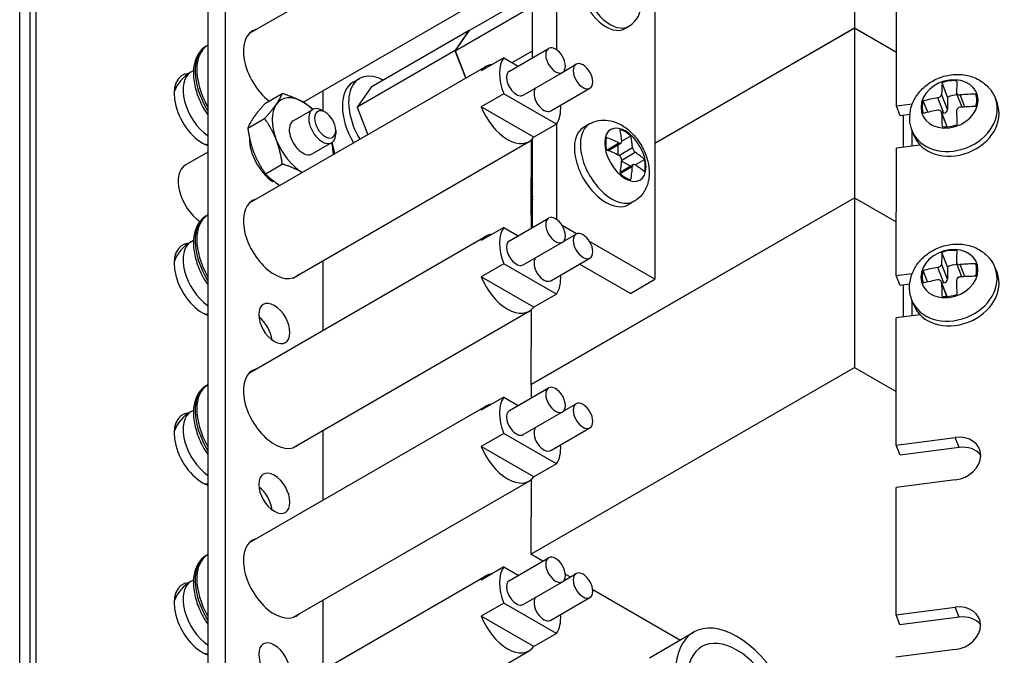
# Model space of a CAD drawing. Header units: inches. Extents: x 0 to 33.1, y 0 to 21.1.
# Tile 17 of 23: x 26 to 29.5, y 7.7 to 10. Entities that reach past the tile are written whole.
import ezdxf

# ---------------------------------------------------------------- set-up
doc = ezdxf.new("R2010")
doc.units = ezdxf.units.IN
doc.header["$LTSCALE"] = 0.5
doc.header["$MEASUREMENT"] = 0
doc.layers.add('AM_VIS', color=7, linetype='Continuous', lineweight=30)

msp = doc.modelspace()

# ---------------------------------------------------------------- linework, layer by layer
at = {"layer": 'AM_VIS', "color": 203}
for p, q in [((26.0433, 18.0505), (26.0433, 6.2113)), ((26.0212, 18.0377), (26.0212, 6.1985)), ((25.9846, 6.1475), (25.9846, 17.9867)), ((26.9709, 9.6026), (27.0412, 9.6432)), ((27.0863, 9.6336), (27.0757, 9.6398)), ((27.1245, 9.5675), (27.1245, 9.5553)), ((27.0399, 9.4831), (27.1102, 9.5237))]:
    msp.add_line(p, q, dxfattribs=at)
at = {"layer": 'AM_VIS', "color": 161}
for p, q in [((26.7261, 17.5465), (26.7261, 6.5238)), ((26.6625, 17.5098), (26.6625, 6.4871)), ((28.1663, 9.9348), (28.1812, 9.9433)), ((27.0796, 9.6375), (27.0796, 9.7115)), ((27.0796, 8.8476), (27.0796, 9.0991)), ((27.0796, 8.2352), (27.0796, 8.4867)), ((27.0796, 7.6228), (27.0796, 7.8744))]:
    msp.add_line(p, q, dxfattribs=at)
at = {"layer": 'AM_VIS', "color": 52}
for p, q in [((28.2756, 15.7672), (28.2756, 9.0311)), ((27.9221, 9.8578), (27.9221, 10.205)), ((27.8337, 9.8298), (27.8337, 10.1492)), ((27.187, 9.7417), (27.2096, 9.7548)), ((27.9221, 9.2454), (27.9221, 9.5927)), ((27.8337, 9.2174), (27.8337, 9.5368)), ((27.9924, 9.1946), (27.9409, 9.2243)), ((28.2756, 9.0311), (28.0399, 9.1672)), ((28.1872, 8.98), (28.0039, 9.0859)), ((28.1872, 8.98), (28.2756, 9.0311))]:
    msp.add_line(p, q, dxfattribs=at)
at = {"layer": 'AM_VIS', "color": 181}
for p, q in [((28.9957, 10.5494), (28.9952, 9.9373)), ((28.2756, 9.5219), (28.9952, 9.9373)), ((28.9952, 9.9373), (29.1464, 9.8499)), ((27.8287, 9.5323), (27.8285, 9.2637)), ((27.8285, 9.2637), (27.8337, 9.2667)), ((27.829, 9.2634), (27.8285, 9.2637))]:
    msp.add_line(p, q, dxfattribs=at)
at = {"layer": 'AM_VIS', "color": 132}
for p, q in [((26.813, 9.9184), (27.6658, 10.4107)), ((27.007, 9.6695), (27.822, 10.1401)), ((26.6572, 9.8714), (26.6625, 9.8745)), ((27.7507, 9.7819), (27.8921, 9.8635)), ((27.7303, 9.8301), (27.649, 9.7831)), ((27.7303, 9.8301), (27.7823, 9.8001)), ((27.9466, 9.7807), (27.9911, 9.8064)), ((26.6027, 9.7788), (26.6115, 9.7838)), ((26.813, 9.306), (27.6658, 9.7983)), ((27.8007, 9.6953), (27.9421, 9.7769)), ((29.3309, 9.6882), (29.311, 9.7397)), ((27.7303, 9.6995), (27.649, 9.6525)), ((27.9201, 9.5899), (27.7303, 9.6995)), ((27.8997, 9.6381), (28.0411, 9.7198)), ((29.3309, 9.6427), (29.3093, 9.6985)), ((29.3831, 9.6517), (29.3635, 9.7024)), ((29.3933, 9.6523), (29.3764, 9.696)), ((29.2591, 9.6332), (29.2432, 9.6742)), ((29.3175, 9.6298), (29.2959, 9.6855)), ((29.3309, 9.6882), (29.3309, 9.6427)), ((29.5031, 9.683), (29.5098, 9.6658)), ((27.8388, 9.5429), (27.649, 9.6525)), ((29.3295, 9.581), (29.3087, 9.6346)), ((29.3288, 9.581), (29.3094, 9.6312)), ((29.3175, 9.6298), (29.3109, 9.6289)), ((27.9201, 9.5899), (27.8388, 9.5429)), ((28.0399, 9.5912), (28.0183, 9.5788)), ((29.2029, 9.5667), (29.2095, 9.5495)), ((26.9693, 9.0354), (27.822, 9.5277)), ((28.1016, 9.497), (28.1458, 9.5225)), ((28.1064, 9.4951), (28.153, 9.522)), ((28.1554, 9.5287), (28.189, 9.5481)), ((28.1423, 9.4793), (28.1423, 9.5158)), ((28.1458, 9.4776), (28.1944, 9.5057)), ((28.1555, 9.4608), (28.2041, 9.4889)), ((28.1868, 9.4387), (28.1552, 9.4569)), ((28.2046, 9.4436), (28.2381, 9.463)), ((28.1502, 9.4129), (28.1944, 9.4384)), ((28.1509, 9.418), (28.1975, 9.4449)), ((27.8305, 9.3391), (27.8305, 9.3513)), ((28.2009, 9.3123), (28.1793, 9.2999)), ((26.6572, 9.2591), (26.6625, 9.2621)), ((27.7507, 9.1695), (27.8921, 9.2511)), ((27.7303, 9.2177), (27.649, 9.1708)), ((27.7303, 9.2177), (27.7823, 9.1877)), ((26.6027, 9.1664), (26.6115, 9.1715)), ((26.813, 8.6936), (27.6658, 9.186)), ((27.8007, 9.0829), (27.9421, 9.1645)), ((27.9466, 9.1683), (27.9911, 9.194)), ((29.3304, 9.0761), (29.3105, 9.1276)), ((27.8997, 9.0257), (28.0411, 9.1074)), ((29.3826, 9.0396), (29.363, 9.0903)), ((27.7303, 9.0871), (27.649, 9.0401)), ((27.9201, 8.9775), (27.7303, 9.0871)), ((29.2586, 9.0211), (29.2427, 9.0621)), ((29.317, 9.0177), (29.2954, 9.0735)), ((29.3304, 9.0307), (29.3088, 9.0864)), ((29.3304, 9.0761), (29.3304, 9.0307)), ((29.3928, 9.0403), (29.3759, 9.0839)), ((29.5026, 9.0709), (29.5093, 9.0537)), ((27.8388, 8.9305), (27.649, 9.0401)), ((29.329, 8.9689), (29.3082, 9.0225)), ((29.3283, 8.9689), (29.3088, 9.0191)), ((29.317, 9.0177), (29.3104, 9.0169)), ((27.9201, 8.9775), (27.8388, 8.9305)), ((29.2024, 8.9546), (29.209, 8.9374)), ((26.9693, 8.423), (27.822, 8.9153)), ((26.6572, 8.6467), (26.6625, 8.6497)), ((27.7507, 8.5571), (27.8921, 8.6388)), ((27.7303, 8.6053), (27.649, 8.5584)), ((27.7303, 8.6053), (27.7823, 8.5753)), ((26.6027, 8.554), (26.6115, 8.5591)), ((26.813, 8.0813), (27.6658, 8.5736)), ((27.9466, 8.5559), (27.9911, 8.5816)), ((27.8007, 8.4705), (27.9421, 8.5522)), ((27.8997, 8.4134), (28.0411, 8.495)), ((27.7303, 8.4747), (27.649, 8.4278)), ((27.9201, 8.3651), (27.7303, 8.4747)), ((27.8388, 8.3182), (27.649, 8.4278)), ((27.9201, 8.3651), (27.8388, 8.3182)), ((26.9693, 7.8106), (27.822, 8.303)), ((26.6572, 8.0343), (26.6625, 8.0373)), ((27.7507, 7.9447), (27.8921, 8.0264)), ((27.7303, 7.993), (27.649, 7.946)), ((27.7303, 7.993), (27.7823, 7.963)), ((26.813, 7.4689), (27.6658, 7.9612)), ((27.9466, 7.9435), (27.9911, 7.9692)), ((26.6027, 7.9417), (26.6115, 7.9467)), ((27.8007, 7.8581), (27.9421, 7.9398)), ((27.7303, 7.8623), (27.649, 7.8154)), ((27.9201, 7.7527), (27.7303, 7.8623)), ((27.8997, 7.801), (28.0411, 7.8826)), ((27.8388, 7.7058), (27.649, 7.8154)), ((27.9201, 7.7527), (27.8388, 7.7058)), ((27.007, 7.22), (27.822, 7.6906))]:
    msp.add_line(p, q, dxfattribs=at)
at = {"layer": 'AM_VIS', "color": 31}
for p, q in [((29.1463, 9.6567), (29.1466, 10.1157)), ((29.1463, 9.6567), (29.204, 9.6641)), ((29.1603, 9.6205), (29.1463, 9.6567)), ((29.1947, 9.6249), (29.1603, 9.6205)), ((29.1458, 9.0446), (29.1461, 9.5036)), ((29.2319, 9.5147), (29.1461, 9.5036)), ((29.1458, 9.0446), (29.2035, 9.052)), ((29.1598, 9.0084), (29.1458, 9.0446)), ((29.1942, 9.0129), (29.1598, 9.0084)), ((29.1453, 8.4325), (29.1456, 8.8916)), ((29.2314, 8.9026), (29.1456, 8.8916)), ((29.1453, 8.4325), (29.3587, 8.46)), ((29.3727, 8.4238), (29.3587, 8.46)), ((29.1593, 8.3963), (29.1453, 8.4325)), ((29.3727, 8.4238), (29.1593, 8.3963)), ((29.1448, 7.8204), (29.1451, 8.2795)), ((29.3586, 8.307), (29.1451, 8.2795)), ((29.1448, 7.8204), (29.3582, 7.8479)), ((29.3722, 7.8118), (29.3582, 7.8479)), ((29.1588, 7.7843), (29.1448, 7.8204)), ((29.3722, 7.8118), (29.1588, 7.7843)), ((29.3581, 7.6949), (29.1446, 7.6674))]:
    msp.add_line(p, q, dxfattribs=at)
at = {"layer": 'AM_VIS', "color": 191}
for p, q in [((27.6059, 9.928), (27.8337, 10.0595)), ((27.5549, 9.8554), (27.8337, 10.0164)), ((27.6059, 9.9281), (27.2523, 9.7239)), ((27.6059, 9.9281), (27.5548, 9.8555)), ((27.5549, 9.8554), (27.6059, 9.928)), ((27.6059, 9.928), (27.6059, 9.9281)), ((27.5548, 9.8555), (27.2013, 9.6513)), ((27.5548, 9.8555), (27.5933, 9.7565)), ((27.5933, 9.7565), (27.5549, 9.8554)), ((27.7601, 9.8129), (27.8337, 9.8554)), ((27.2523, 9.7239), (27.2013, 9.6513)), ((27.2013, 9.6513), (27.2397, 9.5523))]:
    msp.add_line(p, q, dxfattribs=at)
at = {"layer": 'AM_VIS', "color": 201}
for p, q in [((28.2756, 9.5213), (28.9957, 9.9371)), ((28.9957, 9.9371), (28.9952, 9.325)), ((28.9957, 9.9371), (29.1464, 9.8499)), ((29.1722, 9.507), (29.1723, 9.6221)), ((29.2018, 9.5697), (29.2017, 9.5108)), ((27.8285, 8.6514), (28.9952, 9.325)), ((27.829, 8.6511), (28.9957, 9.3247)), ((28.9952, 9.325), (29.1459, 9.2378)), ((28.9957, 9.3247), (28.9952, 8.7126)), ((28.9957, 9.3247), (29.1459, 9.2378)), ((27.829, 9.2634), (27.8337, 9.2661)), ((27.829, 9.2634), (27.829, 9.2147)), ((29.1722, 8.895), (29.1723, 9.01)), ((29.2018, 8.9562), (29.2017, 8.8988)), ((27.8287, 8.9199), (27.8285, 8.6514)), ((27.8285, 8.039), (28.9952, 8.7126)), ((28.9952, 8.7126), (29.1454, 8.6257)), ((27.829, 8.6511), (27.8285, 8.6514)), ((27.829, 8.6511), (27.829, 8.6023)), ((27.8287, 8.3076), (27.8285, 8.039)), ((27.8712, 8.0143), (27.8285, 8.039)), ((27.9701, 7.9571), (27.9523, 7.9674)), ((28.3648, 7.7288), (28.0513, 7.9101))]:
    msp.add_line(p, q, dxfattribs=at)
at = {"layer": 'AM_VIS', "color": 33}
for p, q in [((26.8709, 9.6664), (26.9317, 9.7015)), ((26.8071, 9.5757), (26.868, 9.6108)), ((26.8709, 9.4112), (26.9317, 9.4464))]:
    msp.add_line(p, q, dxfattribs=at)
at = {"layer": 'AM_VIS', "color": 62}
msp.add_line((26.6625, 9.4892), (26.5819, 9.4426), dxfattribs=at)
at = {"layer": 'AM_VIS', "color": 73}
for p, q in [((26.8974, 9.3837), (26.8999, 9.3852)), ((26.9083, 9.3792), (26.9083, 9.3774)), ((26.9083, 9.3774), (26.9097, 9.3782))]:
    msp.add_line(p, q, dxfattribs=at)
at = {"layer": 'AM_VIS', "color": 150}
msp.add_line((28.2559, 7.6658), (28.415, 7.7577), dxfattribs=at)
at = {"layer": 'AM_VIS', "color": 132}
for centre, radius, start, end in [((26.673, 9.6571), 0.1405, 120, 159.4575), ((29.3768, 9.6373), 0.0138, 91.678, 176.3464), ((26.673, 9.6571), 0.1405, 260.5425, 265.6965), ((28.2194, 9.5089), 0.0252, 187.3443, 232.6557), ((28.1367, 9.4612), 0.0188, 358.9316, 61.0684), ((26.673, 9.0447), 0.1405, 120, 159.4575), ((29.3763, 9.0252), 0.0138, 91.678, 176.3464), ((26.673, 9.0447), 0.1405, 260.5425, 265.6965), ((26.673, 8.4324), 0.1405, 120, 159.4575), ((26.673, 8.4324), 0.1405, 260.5425, 265.6965), ((26.673, 7.82), 0.1405, 120, 159.4575), ((26.673, 7.82), 0.1405, 260.5425, 265.6965)]:
    msp.add_arc(centre, radius, start, end, dxfattribs=at)
at = {"layer": 'AM_VIS', "color": 161}
for centre, major_axis, start_param, end_param in [((28.0988, 10.0517), (-0.0675, 0.1169), 0, 3.141593), ((28.1137, 10.0602), (-0.0675, 0.1169), 0, 3.141593), ((26.9029, 9.7898), (-0.079, 0.1368), 6.134212, 8.466902), ((26.9029, 9.1775), (-0.079, 0.1368), 6.134212, 9.57375), ((26.9029, 8.8713), (-0.0398, 0.0688), 0.785398, 7.068583), ((26.8392, 8.8345), (-0.0398, 0.0688), 4.069719, 5.355059), ((26.9029, 8.5651), (-0.079, 0.1368), 6.134212, 9.57375), ((26.9029, 8.2589), (-0.0398, 0.0688), 0.785398, 7.068583), ((26.8392, 8.2222), (-0.0398, 0.0688), 4.069719, 5.355059), ((26.9029, 7.9527), (-0.079, 0.1368), 6.134212, 9.57375), ((26.9029, 7.6465), (-0.0398, 0.0688), 0.785398, 7.068583)]:
    msp.add_ellipse(centre, major_axis=major_axis, ratio=0.57735, start_param=start_param, end_param=end_param, dxfattribs=at)
at = {"layer": 'AM_VIS', "color": 132}
for centre, major_axis, ratio, start_param, end_param in [((26.7602, 9.7075), (-0.0968, 0.1676), 0.57735, 0.010584, 1.560213), ((26.754, 9.7039), (-0.0968, 0.1676), 0.57735, 0, 1.62362), ((27.9171, 9.8202), (-0.025, 0.0433), 0.57735, 0.785398, 7.068583), ((27.7439, 9.663), (-0.0781, 0.1353), 0.57735, 6.035299, 6.531072), ((27.8252, 9.71), (-0.0781, 0.1353), 0.57735, 0.247887, 1.32291), ((28.0161, 9.7631), (-0.025, 0.0433), 0.57735, 0.785398, 7.068583), ((26.673, 9.6571), (-0.0703, 0.1217), 0.57735, 0, 2.249873), ((27.7757, 9.7386), (-0.025, 0.0433), 0.57735, 0, 3.141593), ((29.338, 9.6635), (0.0984, 0.0381), 0.796301, 1.270885, 7.55407), ((29.4203, 9.3786), (-0.0655, 0.505), 0.178159, 0.751356, 0.861844), ((29.3378, 9.664), (0.094, 0.0364), 0.796301, 0.995611, 1.548064), ((29.4739, 9.3855), (-0.0655, 0.505), 0.178159, 0.751356, 0.861844), ((27.8747, 9.6814), (-0.025, 0.0433), 0.57735, 0.200842, 3.141593), ((29.3578, 9.6126), (0.094, 0.0364), 0.796301, 1.186325, 1.548064), ((29.4471, 9.4045), (0.5093, 0.0002), 0.57807, 1.599391, 1.709879), ((29.3378, 9.664), (0.094, 0.0364), 0.796301, 5.708, 6.260453), ((27.8252, 9.71), (-0.0781, 0.1353), 0.57735, 3.389479, 4.022069), ((29.353, 9.6248), (0.1501, 0.0582), 0.796301, 3.141593, 6.283185), ((29.3597, 9.6077), (0.1501, 0.0582), 0.796301, 3.141593, 6.283185), ((29.3378, 9.664), (0.094, 0.0364), 0.796301, 2.566407, 3.11886), ((29.4471, 9.4045), (0.5093, 0.0002), 0.57807, 1.87193, 1.982418), ((27.7439, 9.663), (-0.0781, 0.1353), 0.57735, 1.32291, 3.389479), ((29.4471, 9.3596), (0.5093, 0.0002), 0.57807, 1.87193, 1.982418), ((29.4203, 9.3786), (-0.0655, 0.505), 0.178159, 1.023895, 1.134383), ((29.3175, 9.641), (0.0128, 0.005), 0.796301, 4.41343, 5.984226), ((29.4739, 9.3855), (-0.0655, 0.505), 0.178159, 1.023895, 1.134383), ((29.4471, 9.3596), (0.5093, 0.0002), 0.57807, 1.599391, 1.709879), ((28.1204, 9.4518), (-0.0805, 0.1394), 0.57735, 0, 3.141593), ((28.1688, 9.4797), (-0.0527, 0.0913), 0.57735, 0.785398, 7.068583), ((29.3378, 9.664), (0.094, 0.0364), 0.796301, 4.137203, 4.689657), ((28.0988, 9.4393), (-0.0805, 0.1394), 0.57735, 0, 3.141593), ((28.1695, 9.4801), (-0.0504, 0.0873), 0.57735, 5.221561, 5.774014), ((27.7966, 9.2872), (0.2546, 0.441), 0.57735, 5.578812, 5.689301), ((28.1695, 9.4801), (-0.0504, 0.0873), 0.57735, 0.509172, 1.061625), ((27.816, 9.2985), (0.5093, 0), 0.57735, 0.866423, 0.976912), ((27.8354, 9.2648), (0.2546, 0.441), 0.57735, 5.578812, 5.689301), ((27.816, 9.2536), (0.5093, 0), 0.57735, 0.866423, 0.976912), ((27.816, 9.2985), (0.5093, 0), 0.57735, 0.593884, 0.704373), ((27.7966, 9.2872), (0.2546, 0.441), 0.57735, 5.306273, 5.416762), ((28.1695, 9.4801), (-0.0504, 0.0873), 0.57735, 3.650764, 4.203217), ((28.1695, 9.4801), (-0.0504, 0.0873), 0.57735, 2.079968, 2.632421), ((27.8354, 9.2648), (0.2546, 0.441), 0.57735, 5.306273, 5.416762), ((27.816, 9.2536), (0.5093, 0), 0.57735, 0.593884, 0.704373), ((27.8885, 9.3179), (-0.041, 0.071), 0.57735, 0.452569, 1.118227), ((27.8779, 9.3117), (-0.0335, 0.058), 0.57735, 0.785398, 1.153989), ((26.7602, 9.0951), (-0.0968, 0.1676), 0.57735, 0.010584, 1.560213), ((26.754, 9.0915), (-0.0968, 0.1676), 0.57735, 0, 1.62362), ((27.9171, 9.2078), (-0.025, 0.0433), 0.57735, 0.785398, 7.068583), ((27.8252, 9.0976), (-0.0781, 0.1353), 0.57735, 0.247887, 1.32291), ((28.0161, 9.1507), (-0.025, 0.0433), 0.57735, 0.785398, 7.068583), ((26.673, 9.0447), (-0.0703, 0.1217), 0.57735, 0, 2.249873), ((27.7439, 9.0507), (-0.0781, 0.1353), 0.57735, 6.035299, 6.531072), ((27.7757, 9.1262), (-0.025, 0.0433), 0.57735, 0, 3.141593), ((29.3375, 9.0514), (0.0984, 0.0381), 0.796301, 1.270885, 7.55407), ((29.4198, 8.7665), (-0.0655, 0.505), 0.178159, 0.751356, 0.861844), ((29.3373, 9.0519), (0.094, 0.0364), 0.796301, 0.995611, 1.548064), ((29.4734, 8.7734), (-0.0655, 0.505), 0.178159, 0.751356, 0.861844), ((27.8747, 9.069), (-0.025, 0.0433), 0.57735, 0.200842, 3.141593), ((29.3525, 9.0128), (0.1501, 0.0582), 0.796301, 3.141593, 6.283185), ((29.3373, 9.0519), (0.094, 0.0364), 0.796301, 2.566407, 3.11886), ((29.4466, 8.7924), (0.5093, 0.0002), 0.57807, 1.87193, 1.982418), ((29.3572, 9.0005), (0.094, 0.0364), 0.796301, 1.186325, 1.548064), ((29.4466, 8.7924), (0.5093, 0.0002), 0.57807, 1.599391, 1.709879), ((29.3373, 9.0519), (0.094, 0.0364), 0.796301, 5.708, 6.260453), ((27.7439, 9.0507), (-0.0781, 0.1353), 0.57735, 1.32291, 3.389479), ((27.8252, 9.0976), (-0.0781, 0.1353), 0.57735, 3.389479, 4.022069), ((29.3592, 8.9956), (0.1501, 0.0582), 0.796301, 3.141593, 6.283185), ((29.4466, 8.7475), (0.5093, 0.0002), 0.57807, 1.87193, 1.982418), ((29.4198, 8.7665), (-0.0655, 0.505), 0.178159, 1.023895, 1.134383), ((29.317, 9.0289), (0.0128, 0.005), 0.796301, 4.41343, 5.984226), ((29.4734, 8.7734), (-0.0655, 0.505), 0.178159, 1.023895, 1.134383), ((29.4466, 8.7475), (0.5093, 0.0002), 0.57807, 1.599391, 1.709879), ((29.3373, 9.0519), (0.094, 0.0364), 0.796301, 4.137203, 4.689657), ((26.7602, 8.4827), (-0.0968, 0.1676), 0.57735, 0.010584, 1.560213), ((26.754, 8.4791), (-0.0968, 0.1676), 0.57735, 0, 1.62362), ((27.9171, 8.5955), (-0.025, 0.0433), 0.57735, 0.785398, 7.068583), ((27.8252, 8.4852), (-0.0781, 0.1353), 0.57735, 0.247887, 1.32291), ((27.7439, 8.4383), (-0.0781, 0.1353), 0.57735, 6.035299, 6.531072), ((28.0161, 8.5383), (-0.025, 0.0433), 0.57735, 0.785398, 7.068583), ((26.673, 8.4324), (-0.0703, 0.1217), 0.57735, 0, 2.249873), ((27.7757, 8.5138), (-0.025, 0.0433), 0.57735, 0, 3.141593), ((27.8747, 8.4567), (-0.025, 0.0433), 0.57735, 0.200842, 3.141593), ((27.7439, 8.4383), (-0.0781, 0.1353), 0.57735, 1.32291, 3.389479), ((27.8252, 8.4852), (-0.0781, 0.1353), 0.57735, 3.389479, 4.022069), ((26.7602, 7.8704), (-0.0968, 0.1676), 0.57735, 0.010584, 1.560213), ((26.754, 7.8667), (-0.0968, 0.1676), 0.57735, 0, 1.62362), ((27.9171, 7.9831), (-0.025, 0.0433), 0.57735, 0.785398, 7.068583), ((27.8252, 7.8729), (-0.0781, 0.1353), 0.57735, 0.247887, 1.32291), ((27.7439, 7.8259), (-0.0781, 0.1353), 0.57735, 6.035299, 6.531072), ((28.0161, 7.9259), (-0.025, 0.0433), 0.57735, 0.785398, 7.068583), ((26.673, 7.82), (-0.0703, 0.1217), 0.57735, 0, 2.249873), ((27.7757, 7.9014), (-0.025, 0.0433), 0.57735, 0, 3.141593), ((27.8747, 7.8443), (-0.025, 0.0433), 0.57735, 0.200842, 3.141593), ((27.7439, 7.8259), (-0.0781, 0.1353), 0.57735, 1.32291, 3.389479), ((27.8252, 7.8729), (-0.0781, 0.1353), 0.57735, 3.389479, 4.022069)]:
    msp.add_ellipse(centre, major_axis=major_axis, ratio=ratio, start_param=start_param, end_param=end_param, dxfattribs=at)
at = {"layer": 'AM_VIS', "color": 203}
for centre, major_axis, start_param, end_param in [((26.6444, 9.6406), (-0.0729, 0.1262), 6.004502, 8.81584), ((27.0757, 9.5834), (-0.0345, 0.0598), 5.497787, 10.210176), ((27.0863, 9.5895), (-0.027, 0.0468), 3.926991, 10.210176), ((26.6444, 9.0282), (-0.0729, 0.1262), 6.004502, 8.81584), ((26.6444, 8.4158), (-0.0729, 0.1262), 6.004502, 8.81584), ((26.6444, 7.8035), (-0.0729, 0.1262), 6.004502, 8.81584)]:
    msp.add_ellipse(centre, major_axis=major_axis, ratio=0.57735, start_param=start_param, end_param=end_param, dxfattribs=at)
at = {"layer": 'AM_VIS', "color": 52}
for centre, start_param, end_param in [((27.3034, 9.5924), 5.550995, 7.869177), ((27.2808, 9.5793), 0, 1.585992)]:
    msp.add_ellipse(centre, major_axis=(-0.0938, 0.1624), ratio=0.57735, start_param=start_param, end_param=end_param, dxfattribs=at)
at = {"layer": 'AM_VIS', "color": 33}
for major_axis, start_param, end_param in [((-0.0781, 0.1353), 0.261799, 1.308997), ((-0.0781, 0.1353), 5.497787, 6.544985), ((-0.0781, 0.1353), 5.16977, 5.497787), ((-0.0345, 0.0598), 0, 3.141593), ((-0.0781, 0.1353), 1.308997, 2.34208), ((-0.0781, 0.1353), 3.941105, 4.255008)]:
    msp.add_ellipse((27.0054, 9.5428), major_axis=major_axis, ratio=0.57735, start_param=start_param, end_param=end_param, dxfattribs=at)
at = {"layer": 'AM_VIS', "color": 73}
for start_param, end_param in [(0.739191, 2.294867), (2.417522, 2.510681)]:
    msp.add_ellipse((26.9029, 9.4836), major_axis=(-0.0633, 0.1096), ratio=0.57735, start_param=start_param, end_param=end_param, dxfattribs=at)
at = {"layer": 'AM_VIS', "color": 62}
msp.add_ellipse((26.6444, 9.3344), major_axis=(-0.0625, 0.1083), ratio=0.57735, start_param=0, end_param=2.24034, dxfattribs=at)
at = {"layer": 'AM_VIS', "color": 31}
for centre, start_param, end_param in [((29.3587, 8.3835), 4.412478, 7.55407), ((29.3727, 8.3473), 0.262707, 1.270885), ((29.3582, 7.7714), 4.412478, 7.55407), ((29.3722, 7.7353), 0.262707, 1.270885)]:
    msp.add_ellipse(centre, major_axis=(0.0874, 0.0339), ratio=0.796301, start_param=start_param, end_param=end_param, dxfattribs=at)
at = {"layer": 'AM_VIS', "color": 150}
for major_axis in [(-0.1563, 0.2706), (-0.1263, 0.2187)]:
    msp.add_ellipse((28.5712, 7.4871), major_axis=major_axis, ratio=0.57735, start_param=3.926991, end_param=10.210176, dxfattribs=at)
at = {"layer": 'AM_VIS', "color": 161}
msp.add_open_spline([(28.1812, 9.9433), (28.1897, 9.9482), (28.1972, 9.9547), (28.21, 9.9695), (28.215, 9.9781), (28.2229, 9.9972), (28.2252, 10.0078), (28.2274, 10.0316), (28.2264, 10.0446), (28.2211, 10.0717), (28.2163, 10.0856), (28.2037, 10.112), (28.1959, 10.1245), (28.1775, 10.1472), (28.167, 10.1575), (28.1431, 10.1746), (28.1297, 10.1817), (28.1023, 10.1886), (28.089, 10.1898), (28.0654, 10.1859), (28.0553, 10.1824), (28.0462, 10.1772)], degree=3, knots=[5.497787, 5.497787, 5.497787, 5.497787, 5.697884, 5.697884, 5.914277, 5.914277, 6.18188, 6.18188, 6.533012, 6.533012, 6.934225, 6.934225, 7.333301, 7.333301, 7.734112, 7.734112, 8.127104, 8.127104, 8.424933, 8.424933, 8.63938, 8.63938, 8.63938, 8.63938], dxfattribs=at)
at = {"layer": 'AM_VIS', "color": 132}
for points, knots in [([(26.6572, 9.8714), (26.6468, 9.8654), (26.6378, 9.8569), (26.6233, 9.8358), (26.618, 9.823), (26.6113, 9.7933), (26.6105, 9.7761), (26.6135, 9.7397), (26.6176, 9.7205), (26.6302, 9.6823), (26.6387, 9.6634), (26.6532, 9.638), (26.6577, 9.6308), (26.6625, 9.6238)], [2.356194, 2.356194, 2.356194, 2.356194, 2.624195, 2.624195, 2.915688, 2.915688, 3.243878, 3.243878, 3.581587, 3.581587, 3.91679, 3.91679, 4.054912, 4.054912, 4.054912, 4.054912]), ([(29.2959, 9.6855), (29.2959, 9.6855), (29.2959, 9.6855), (29.2976, 9.6858), (29.2994, 9.6864), (29.3026, 9.6881), (29.3041, 9.6892), (29.3053, 9.6903), (29.3065, 9.6915), (29.3075, 9.6928), (29.3089, 9.6957), (29.3093, 9.6972), (29.3093, 9.6985)], [-0.01036497, -0.01036497, -0.01036497, -0.01036497, -0.01034722, -0.01034722, -0.00517361, -0.00517361, 0, 0, 0, 0.00518252, 0.00518252, 0.01036504, 0.01036504, 0.01036504, 0.01036504]), ([(29.363, 9.7054), (29.363, 9.7054), (29.363, 9.7054), (29.3629, 9.7041), (29.3632, 9.7027), (29.3646, 9.7002), (29.3656, 9.6991), (29.3668, 9.6983), (29.368, 9.6975), (29.3695, 9.6968), (29.3728, 9.696), (29.3746, 9.6958), (29.3764, 9.696), (29.3764, 9.696), (29.3764, 9.696)], [-0.01036497, -0.01036497, -0.01036497, -0.01036497, -0.01034722, -0.01034722, -0.00517361, -0.00517361, 0, 0, 0, 0.00517361, 0.00517361, 0.01034722, 0.01034722, 0.01036497, 0.01036497, 0.01036497, 0.01036497]), ([(29.3094, 9.6312), (29.3094, 9.6312), (29.3094, 9.6312), (29.3093, 9.6327), (29.309, 9.6342), (29.3076, 9.6369), (29.3065, 9.6381), (29.3053, 9.6389), (29.3041, 9.6398), (29.3026, 9.6404), (29.2994, 9.641), (29.2976, 9.641), (29.2959, 9.6407)], [-0.01036497, -0.01036497, -0.01036497, -0.01036497, -0.01034722, -0.01034722, -0.00517361, -0.00517361, 0, 0, 0, 0.00518252, 0.00518252, 0.01036504, 0.01036504, 0.01036504, 0.01036504]), ([(28.0399, 9.5912), (28.05, 9.597), (28.0611, 9.601), (28.084, 9.6053), (28.0957, 9.6053), (28.1201, 9.602), (28.1324, 9.598), (28.1583, 9.586), (28.1712, 9.5771), (28.196, 9.5554), (28.2075, 9.5421), (28.2271, 9.5133), (28.2353, 9.4978), (28.2478, 9.4654), (28.2522, 9.4484), (28.2557, 9.4136), (28.255, 9.3957), (28.2459, 9.3633), (28.2393, 9.349), (28.2213, 9.3269), (28.2117, 9.3186), (28.2009, 9.3123)], [3.926991, 3.926991, 3.926991, 3.926991, 4.127921, 4.127921, 4.345362, 4.345362, 4.614578, 4.614578, 4.9669, 4.9669, 5.366375, 5.366375, 5.763064, 5.763064, 6.16156, 6.16156, 6.553484, 6.553484, 6.853188, 6.853188, 7.068583, 7.068583, 7.068583, 7.068583]), ([(28.1458, 9.5225), (28.1458, 9.5225), (28.1458, 9.5225), (28.1471, 9.5219), (28.1485, 9.5214), (28.151, 9.5213), (28.1521, 9.5215), (28.153, 9.522), (28.1538, 9.5225), (28.1546, 9.5233), (28.1554, 9.5255), (28.1556, 9.5268), (28.1555, 9.5281)], [-0.01036497, -0.01036497, -0.01036497, -0.01036497, -0.01034722, -0.01034722, -0.00517361, -0.00517361, 0, 0, 0, 0.00518252, 0.00518252, 0.01036504, 0.01036504, 0.01036504, 0.01036504]), ([(28.2041, 9.444), (28.2041, 9.444), (28.2041, 9.444), (28.2029, 9.4448), (28.2017, 9.4453), (28.1995, 9.4456), (28.1984, 9.4454), (28.1975, 9.4449), (28.1967, 9.4444), (28.1959, 9.4435), (28.1948, 9.4413), (28.1945, 9.4399), (28.1944, 9.4384), (28.1944, 9.4384), (28.1944, 9.4384)], [-0.01036497, -0.01036497, -0.01036497, -0.01036497, -0.01034722, -0.01034722, -0.00517361, -0.00517361, 0, 0, 0, 0.00517361, 0.00517361, 0.01034722, 0.01034722, 0.01036497, 0.01036497, 0.01036497, 0.01036497]), ([(26.6572, 9.2591), (26.6468, 9.253), (26.6378, 9.2446), (26.6233, 9.2235), (26.618, 9.2106), (26.6113, 9.1809), (26.6105, 9.1637), (26.6135, 9.1274), (26.6176, 9.1081), (26.6302, 9.0699), (26.6387, 9.051), (26.6532, 9.0256), (26.6577, 9.0184), (26.6625, 9.0114)], [2.356194, 2.356194, 2.356194, 2.356194, 2.624195, 2.624195, 2.915688, 2.915688, 3.243878, 3.243878, 3.581587, 3.581587, 3.91679, 3.91679, 4.054912, 4.054912, 4.054912, 4.054912]), ([(29.2024, 8.9546), (29.1972, 8.968), (29.1943, 8.9823), (29.1933, 9.0113), (29.1952, 9.0259), (29.2037, 9.0547), (29.2105, 9.0687), (29.2285, 9.0953), (29.2399, 9.1075), (29.2665, 9.1288), (29.2817, 9.1377), (29.3143, 9.1511), (29.3318, 9.1554), (29.367, 9.1588), (29.3849, 9.1579), (29.4187, 9.1503), (29.4348, 9.1439), (29.4627, 9.1264), (29.4748, 9.1157), (29.4921, 9.0932), (29.4982, 9.0824), (29.5026, 9.0709)], [4.412988, 4.412988, 4.412988, 4.412988, 4.682397, 4.682397, 4.961766, 4.961766, 5.267212, 5.267212, 5.603534, 5.603534, 5.960558, 5.960558, 6.324075, 6.324075, 6.682494, 6.682494, 7.020338, 7.020338, 7.324233, 7.324233, 7.55458, 7.55458, 7.55458, 7.55458]), ([(29.2954, 9.0735), (29.2954, 9.0735), (29.2954, 9.0735), (29.2971, 9.0738), (29.2989, 9.0743), (29.3021, 9.076), (29.3036, 9.0771), (29.3048, 9.0782), (29.306, 9.0794), (29.307, 9.0808), (29.3084, 9.0836), (29.3088, 9.0851), (29.3088, 9.0864)], [-0.01036497, -0.01036497, -0.01036497, -0.01036497, -0.01034722, -0.01034722, -0.00517361, -0.00517361, 0, 0, 0, 0.00518252, 0.00518252, 0.01036504, 0.01036504, 0.01036504, 0.01036504]), ([(29.3088, 9.0191), (29.3088, 9.0192), (29.3088, 9.0192), (29.3088, 9.0206), (29.3085, 9.0222), (29.307, 9.0248), (29.306, 9.026), (29.3048, 9.0268), (29.3036, 9.0277), (29.3021, 9.0283), (29.2989, 9.0289), (29.2971, 9.0289), (29.2954, 9.0286)], [-0.01036497, -0.01036497, -0.01036497, -0.01036497, -0.01034722, -0.01034722, -0.00517361, -0.00517361, 0, 0, 0, 0.00518252, 0.00518252, 0.01036504, 0.01036504, 0.01036504, 0.01036504]), ([(26.6572, 8.6467), (26.6468, 8.6407), (26.6378, 8.6322), (26.6233, 8.6111), (26.618, 8.5982), (26.6113, 8.5685), (26.6105, 8.5513), (26.6135, 8.515), (26.6176, 8.4957), (26.6302, 8.4576), (26.6387, 8.4386), (26.6532, 8.4133), (26.6577, 8.406), (26.6625, 8.399)], [2.356194, 2.356194, 2.356194, 2.356194, 2.624195, 2.624195, 2.915688, 2.915688, 3.243878, 3.243878, 3.581587, 3.581587, 3.91679, 3.91679, 4.054912, 4.054912, 4.054912, 4.054912]), ([(26.6572, 8.0343), (26.6468, 8.0283), (26.6378, 8.0198), (26.6233, 7.9987), (26.618, 7.9859), (26.6113, 7.9562), (26.6105, 7.939), (26.6135, 7.9026), (26.6176, 7.8834), (26.6302, 7.8452), (26.6387, 7.8263), (26.6532, 7.8009), (26.6577, 7.7937), (26.6625, 7.7866)], [2.356194, 2.356194, 2.356194, 2.356194, 2.624195, 2.624195, 2.915688, 2.915688, 3.243878, 3.243878, 3.581587, 3.581587, 3.91679, 3.91679, 4.054912, 4.054912, 4.054912, 4.054912])]:
    msp.add_open_spline(points, degree=3, knots=knots, dxfattribs=at)
at = {"layer": 'AM_VIS', "color": 132, "extrusion": (-3e-16, 9e-16, -1)}
msp.add_open_spline([(29.2029, 9.5667), (29.1977, 9.5801), (29.1948, 9.5944), (29.1938, 9.6234), (29.1958, 9.638), (29.2042, 9.6668), (29.211, 9.6808), (29.229, 9.7073), (29.2404, 9.7196), (29.267, 9.7409), (29.2822, 9.7498), (29.3148, 9.7632), (29.3323, 9.7675), (29.3675, 9.7709), (29.3854, 9.7699), (29.4193, 9.7624), (29.4353, 9.756), (29.4632, 9.7384), (29.4753, 9.7277), (29.4926, 9.7053), (29.4987, 9.6945), (29.5031, 9.683)], degree=3, knots=[4.412988, 4.412988, 4.412988, 4.412988, 4.682397, 4.682397, 4.961766, 4.961766, 5.267212, 5.267212, 5.603534, 5.603534, 5.960558, 5.960558, 6.324075, 6.324075, 6.682494, 6.682494, 7.020338, 7.020338, 7.324233, 7.324233, 7.55458, 7.55458, 7.55458, 7.55458], dxfattribs=at)
at = {"layer": 'AM_VIS', "color": 33}
for points, weights in [([(26.9097, 9.6619), (26.9245, 9.6829), (26.9317, 9.7015)], [1, 1.0379548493, 1]), ([(26.8709, 9.6664), (26.8439, 9.6364), (26.8291, 9.6153)], [1, 1.0379548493, 1]), ([(26.868, 9.6108), (26.8949, 9.6408), (26.9097, 9.6619)], [1, 1.0379548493, 1]), ([(27.0054, 9.6704), (27.0255, 9.6588), (27.0426, 9.6439)], [1, 1.02543751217, 1.01677835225]), ([(26.9097, 9.5343), (26.8949, 9.5724), (26.868, 9.6108)], [1, 1.0379548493, 1]), ([(26.8071, 9.5757), (26.8143, 9.5259), (26.8291, 9.4878)], [1, 1.0379548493, 1]), ([(26.9317, 9.4464), (26.9245, 9.4961), (26.9097, 9.5343)], [1, 1.0379548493, 1]), ([(27.1104, 9.5238), (27.1159, 9.5048), (27.1199, 9.4832)], [1.01707179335, 1.02259949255, 1.01209289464]), ([(26.8291, 9.4878), (26.8439, 9.4496), (26.8709, 9.4112)], [1, 1.0379548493, 1])]:
    msp.add_rational_spline(points, weights, degree=2, dxfattribs=at)
at = {"layer": 'AM_VIS', "color": 33, "extrusion": (1.306e-13, 3.15e-13, -1)}
msp.add_rational_spline([(26.9317, 9.7015), (26.9758, 9.6875), (27.0054, 9.6704)], [1, 1.0379548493, 1], degree=2, dxfattribs=at)
at = {"layer": 'AM_VIS', "color": 33, "extrusion": (2.685e-13, -1.538e-13, -1)}
msp.add_rational_spline([(26.8291, 9.6153), (26.8143, 9.5943), (26.8071, 9.5757)], [1, 1.0379548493, 1], degree=2, dxfattribs=at)
at = {"layer": 'AM_VIS', "color": 33, "extrusion": (1.84e-14, 4.46e-14, -1)}
msp.add_rational_spline([(27.0038, 9.4162), (26.9747, 9.4327), (26.9317, 9.4464)], [1.00189183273, 1.03698410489, 1], degree=2, dxfattribs=at)
at = {"layer": 'AM_VIS', "color": 33, "extrusion": (-2.612e-13, -3.316e-13, -1)}
msp.add_rational_spline([(26.8709, 9.4112), (26.8946, 9.3864), (26.9232, 9.3696)], [1, 1.03698410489, 1.00189183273], degree=2, dxfattribs=at)
at = {"layer": 'AM_VIS', "color": 132, "extrusion": (1.23e-14, 1.96e-14, -1)}
msp.add_open_spline([(29.3625, 9.0934), (29.3625, 9.0934), (29.3625, 9.0934), (29.3624, 9.092), (29.3627, 9.0906), (29.3641, 9.0882), (29.3651, 9.0871), (29.3663, 9.0862), (29.3675, 9.0854), (29.369, 9.0847), (29.3723, 9.0839), (29.3741, 9.0838), (29.3759, 9.0839), (29.3759, 9.0839), (29.3759, 9.0839)], degree=3, knots=[-0.01036497, -0.01036497, -0.01036497, -0.01036497, -0.01034722, -0.01034722, -0.00517361, -0.00517361, 0, 0, 0, 0.00517361, 0.00517361, 0.01034722, 0.01034722, 0.01036497, 0.01036497, 0.01036497, 0.01036497], dxfattribs=at)

doc.saveas('drawing.dxf')
